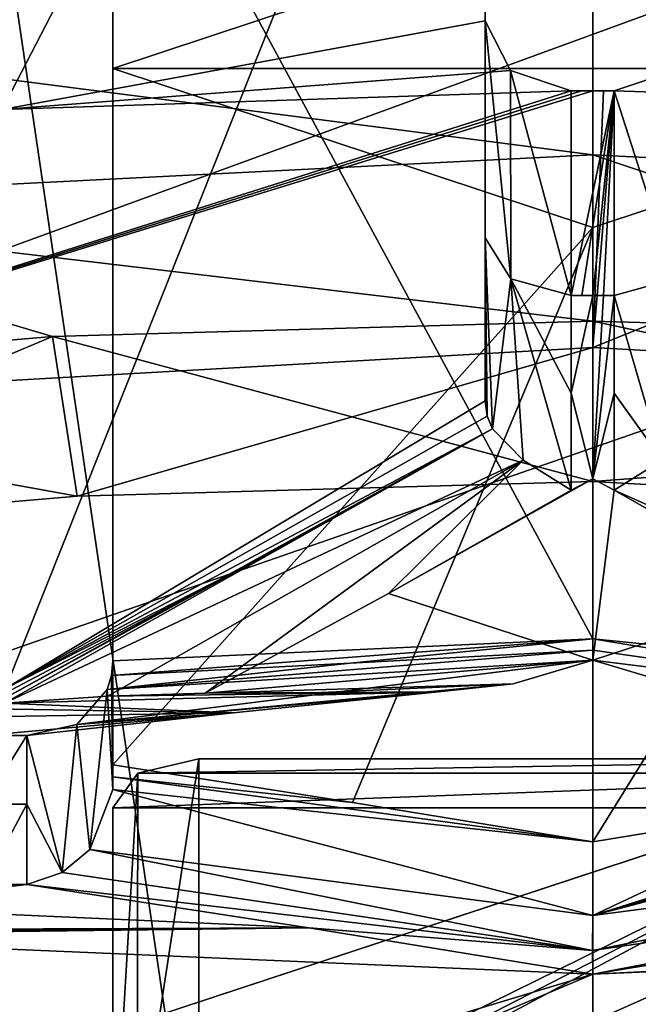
# Model space of a CAD drawing. Header units: millimetres. Extents: x -108 to 102, y -42 to 80.
# Tile 83 of 256: x -66.167 to -65.447, y -1.767 to -0.621. Entities that reach past the tile are written whole.
import ezdxf

# ---------------------------------------------------------------- set-up
doc = ezdxf.new("R2010")
doc.units = ezdxf.units.MM
doc.header["$LTSCALE"] = 81.481481
for name, color, linetype in [('1107', 7, 'CONTINUOUS'), ('1390', 7, 'CONTINUOUS'), ('1467', 7, 'CONTINUOUS'), ('1468', 7, 'CONTINUOUS'), ('1506', 7, 'CONTINUOUS'), ('1515', 7, 'CONTINUOUS'), ('1542', 7, 'CONTINUOUS'), ('1548', 7, 'CONTINUOUS'), ('1550', 7, 'CONTINUOUS'), ('1551', 7, 'CONTINUOUS'), ('1610', 7, 'CONTINUOUS'), ('1611', 7, 'CONTINUOUS'), ('1625', 7, 'CONTINUOUS'), ('1704', 7, 'CONTINUOUS'), ('1715', 7, 'CONTINUOUS'), ('1721', 7, 'CONTINUOUS'), ('1736', 7, 'CONTINUOUS'), ('1788', 7, 'CONTINUOUS'), ('1803', 7, 'CONTINUOUS'), ('1822', 7, 'CONTINUOUS'), ('1844', 7, 'CONTINUOUS'), ('1899', 7, 'CONTINUOUS'), ('227', 7, 'CONTINUOUS'), ('240', 7, 'CONTINUOUS'), ('243', 7, 'CONTINUOUS'), ('248', 7, 'CONTINUOUS'), ('264', 7, 'CONTINUOUS'), ('268', 7, 'CONTINUOUS'), ('2738', 7, 'CONTINUOUS'), ('2739', 7, 'CONTINUOUS'), ('2749', 7, 'CONTINUOUS'), ('2752', 7, 'CONTINUOUS'), ('2783', 7, 'CONTINUOUS'), ('2784', 7, 'CONTINUOUS'), ('284', 7, 'CONTINUOUS'), ('295', 7, 'CONTINUOUS'), ('341', 7, 'CONTINUOUS'), ('350', 7, 'CONTINUOUS'), ('395', 7, 'CONTINUOUS'), ('405', 7, 'CONTINUOUS'), ('467', 7, 'CONTINUOUS'), ('492', 7, 'CONTINUOUS'), ('497', 7, 'CONTINUOUS'), ('957', 7, 'CONTINUOUS')]:
    doc.layers.add(name, color=color, linetype=linetype)

msp = doc.modelspace()

# ---------------------------------------------------------------- linework, layer by layer
at = {"layer": '1107', "color": 7, "linetype": 'CONTINUOUS', "true_color": 0x858787}
for points in [[(-65.0414, -1.481, 233.3067), (-66.0293, -1.4978, 233.2827), (-64.9707, -1.4978, 233.2827), (-65.0414, -1.481, 233.3067)], [(-65.9586, -1.481, 233.3067), (-66.0293, -1.4978, 233.2827), (-65.0414, -1.481, 233.3067), (-65.9586, -1.481, 233.3067)], [(-66.0293, -1.4978, 233.2827), (-66.0586, -1.5383, 233.2248), (-64.9707, -1.4978, 233.2827), (-66.0293, -1.4978, 233.2827)], [(-64.9707, -1.4978, 233.2827), (-66.0586, -1.5383, 233.2248), (-64.9414, -1.5383, 233.2248), (-64.9707, -1.4978, 233.2827)], [(-64.9414, -2.0359, 232.5142), (-64.9414, -1.5383, 233.2248), (-66.0586, -2.0359, 232.5142), (-64.9414, -2.0359, 232.5142)], [(-64.9414, -1.5383, 233.2248), (-66.0586, -1.5383, 233.2248), (-66.0586, -2.0359, 232.5142), (-64.9414, -1.5383, 233.2248)]]:
    msp.add_3dface(points, dxfattribs=at)
at = {"layer": '1390', "color": 7, "linetype": 'CONTINUOUS', "true_color": 0x858787}
for points in [[(-66.1864, 0.3396, 235.9067), (-65.625, 0.3606, 235.9368), (-66.1875, -0.7254, 236.6523), (-66.1864, 0.3396, 235.9067)], [(-66.1875, -0.7254, 236.6523), (-65.625, 0.3606, 235.9368), (-65.625, -0.6223, 236.6251), (-66.1875, -0.7254, 236.6523)], [(-65.5957, -0.68, 236.6661), (-66.1875, -0.7254, 236.6523), (-65.625, -0.6223, 236.6251), (-65.5957, -0.68, 236.6661)], [(-65.525, -0.7036, 236.6835), (-66.1875, -0.7254, 236.6523), (-65.5957, -0.68, 236.6661), (-65.525, -0.7036, 236.6835)]]:
    msp.add_3dface(points, dxfattribs=at)
at = {"layer": '1467', "color": 7, "linetype": 'CONTINUOUS', "true_color": 0x858787}
for points in [[(-65.5, -0.554, 237.1586), (-65.5, -0.7781, 237.2083), (-64.3518, -0.8358, 237.126), (-65.5, -0.554, 237.1586)], [(-65.5, -0.554, 237.1586), (-64.3518, -0.8358, 237.126), (-64.2689, -0.6194, 237.0652), (-65.5, -0.554, 237.1586)], [(-65.5, -0.9718, 237.085), (-64.87, -0.9896, 237.0595), (-65.5, -0.7781, 237.2083), (-65.5, -0.9718, 237.085)], [(-65.5, -0.7781, 237.2083), (-64.87, -0.9896, 237.0595), (-64.3518, -0.8358, 237.126), (-65.5, -0.7781, 237.2083)]]:
    msp.add_3dface(points, dxfattribs=at)
at = {"layer": '1468', "color": 7, "linetype": 'CONTINUOUS', "true_color": 0x858787}
for points in [[(-65.5, -1.5778, 234.6905), (-65.2205, -1.532, 234.8554), (-64.9414, -0.6777, 234.454), (-65.5, -1.5778, 234.6905)], [(-65.5, -1.5778, 234.6905), (-64.9414, -0.6777, 234.454), (-65.5, -0.8626, 234.1898), (-65.5, -1.5778, 234.6905)]]:
    msp.add_3dface(points, dxfattribs=at)
at = {"layer": '1506', "color": 7, "linetype": 'CONTINUOUS', "true_color": 0x858787}
for points in [[(-65.5, -1.1582, 236.8187), (-65.5, -0.9718, 237.085), (-66.1287, -0.9896, 237.0596), (-65.5, -1.1582, 236.8187)], [(-65.5, -0.9718, 237.085), (-65.5, -1.1582, 236.8187), (-64.3166, -1.225, 236.7233), (-65.5, -0.9718, 237.085)], [(-64.87, -0.9896, 237.0595), (-65.5, -0.9718, 237.085), (-64.3166, -1.225, 236.7233), (-64.87, -0.9896, 237.0595)], [(-66.7491, -1.0424, 236.9841), (-66.6903, -1.2258, 236.7222), (-66.1287, -0.9896, 237.0596), (-66.7491, -1.0424, 236.9841)], [(-66.6903, -1.2258, 236.7222), (-66.1, -1.1753, 236.7943), (-66.1287, -0.9896, 237.0596), (-66.6903, -1.2258, 236.7222)], [(-66.1, -1.1753, 236.7943), (-65.5, -1.1582, 236.8187), (-66.1287, -0.9896, 237.0596), (-66.1, -1.1753, 236.7943)]]:
    msp.add_3dface(points, dxfattribs=at)
at = {"layer": '1515', "color": 7, "linetype": 'CONTINUOUS', "true_color": 0x858787}
for points in [[(-65.5, -1.0024, 236.7096), (-64.3148, -1.0694, 236.614), (-65.5, -1.1582, 236.8187), (-65.5, -1.0024, 236.7096)], [(-65.5, -1.1582, 236.8187), (-64.3148, -1.0694, 236.614), (-64.3166, -1.225, 236.7233), (-65.5, -1.1582, 236.8187)]]:
    msp.add_3dface(points, dxfattribs=at)
at = {"layer": '1542', "color": 7, "linetype": 'CONTINUOUS', "true_color": 0x858787}
for points in [[(-66.6852, -1.0694, 236.614), (-65.5, -1.0024, 236.7096), (-66.1, -1.1753, 236.7943), (-66.6852, -1.0694, 236.614)], [(-66.1, -1.1753, 236.7943), (-65.5, -1.0024, 236.7096), (-65.5, -1.1582, 236.8187), (-66.1, -1.1753, 236.7943)], [(-66.6903, -1.2258, 236.7222), (-66.6852, -1.0694, 236.614), (-66.1, -1.1753, 236.7943), (-66.6903, -1.2258, 236.7222)]]:
    msp.add_3dface(points, dxfattribs=at)
at = {"layer": '1548', "color": 7, "linetype": 'CONTINUOUS', "true_color": 0x858787}
msp.add_3dface([(-65.475, -0.7036, 236.6835), (-65.4043, -0.68, 236.6661), (-64.8125, -0.7254, 236.6523), (-65.475, -0.7036, 236.6835)], dxfattribs=at)
at = {"layer": '1550', "color": 7, "linetype": 'CONTINUOUS', "true_color": 0x858787}
for points in [[(-65.625, 0.0015, 235.4239), (-66.1836, -0.1835, 235.1597), (-66.1836, -1.3993, 236.011), (-65.625, 0.0015, 235.4239)], [(-65.625, -1.0645, 236.1702), (-65.625, 0.0015, 235.4239), (-66.1836, -1.3993, 236.011), (-65.625, -1.0645, 236.1702)], [(-65.625, -1.0645, 236.1702), (-66.1836, -1.3993, 236.011), (-65.6228, -1.0825, 236.1844), (-65.625, -1.0645, 236.1702)], [(-66.1836, -1.3993, 236.011), (-65.6166, -1.0969, 236.1989), (-65.6228, -1.0825, 236.1844), (-66.1836, -1.3993, 236.011)], [(-65.8992, -1.2546, 236.1101), (-65.6166, -1.0969, 236.1989), (-66.1836, -1.3993, 236.011), (-65.8992, -1.2546, 236.1101)], [(-65.8992, -1.2546, 236.1101), (-66.1836, -1.3993, 236.011), (-66.1838, -1.4046, 236.0146), (-65.8992, -1.2546, 236.1101)]]:
    msp.add_3dface(points, dxfattribs=at)
at = {"layer": '1551', "color": 7, "linetype": 'CONTINUOUS', "true_color": 0x858787}
for points in [[(-65.5, -0.8626, 234.1898), (-66.0586, -0.6777, 234.454), (-66.0586, -1.4883, 235.0216), (-65.5, -0.8626, 234.1898)], [(-65.5, -0.8626, 234.1898), (-66.0586, -1.4883, 235.0216), (-65.7795, -1.532, 234.8554), (-65.5, -0.8626, 234.1898)], [(-65.5, -1.5778, 234.6905), (-65.5, -0.8626, 234.1898), (-65.7795, -1.532, 234.8554), (-65.5, -1.5778, 234.6905)]]:
    msp.add_3dface(points, dxfattribs=at)
at = {"layer": '1610', "color": 7, "linetype": 'CONTINUOUS'}
for points in [[(-64.1976, -3.0632, 221.7197), (-65.5, -3.1285, 221.6263), (-64.8436, 2.9292, 217.4198), (-64.1976, -3.0632, 221.7197)], [(-64.8436, 2.9292, 217.4198), (-65.5, -3.1285, 221.6263), (-65.5, 2.9127, 217.3962), (-64.8436, 2.9292, 217.4198)]]:
    msp.add_3dface(points, dxfattribs=at)
at = {"layer": '1611', "color": 7, "linetype": 'CONTINUOUS', "true_color": 0x858787}
for points in [[(-64.9347, -1.4003, 235.7426), (-65.2176, -1.3697, 235.9206), (-65.5, -0.1227, 235.2465), (-64.9347, -1.4003, 235.7426)], [(-64.9397, -1.384, 235.7347), (-64.9347, -1.4003, 235.7426), (-65.5, -0.1227, 235.2465), (-64.9397, -1.384, 235.7347)], [(-65.2176, -1.3697, 235.9206), (-65.5, -1.3415, 236.0999), (-65.5, -0.1227, 235.2465), (-65.2176, -1.3697, 235.9206)], [(-64.9414, -1.367, 235.7241), (-64.9397, -1.384, 235.7347), (-65.5, -0.1227, 235.2465), (-64.9414, -1.367, 235.7241)], [(-64.9414, -0.3077, 234.9823), (-64.9414, -1.367, 235.7241), (-65.5, -0.1227, 235.2465), (-64.9414, -0.3077, 234.9823)]]:
    msp.add_3dface(points, dxfattribs=at)
at = {"layer": '1625', "color": 7, "linetype": 'CONTINUOUS', "true_color": 0x858787}
for points in [[(-66.0586, -0.6777, 234.454), (-66.0586, -0.3077, 234.9823), (-66.0586, -1.367, 235.7241), (-66.0586, -0.6777, 234.454)], [(-66.0586, -1.4883, 235.0216), (-66.0586, -0.6777, 234.454), (-66.0586, -1.367, 235.7241), (-66.0586, -1.4883, 235.0216)], [(-66.0586, -1.5021, 235.0295), (-66.0586, -1.4883, 235.0216), (-66.0586, -1.367, 235.7241), (-66.0586, -1.5021, 235.0295)], [(-66.0586, -1.437, 235.3783), (-66.0586, -1.5021, 235.0295), (-66.0586, -1.367, 235.7241), (-66.0586, -1.437, 235.3783)], [(-66.0586, -1.5169, 235.0347), (-66.0586, -1.5021, 235.0295), (-66.0586, -1.437, 235.3783), (-66.0586, -1.5169, 235.0347)]]:
    msp.add_3dface(points, dxfattribs=at)
at = {"layer": '1704', "color": 7, "linetype": 'CONTINUOUS', "true_color": 0x858787}
for points in [[(-65.625, -0.6223, 236.6251), (-65.625, 0.3606, 235.9368), (-65.625, -0.8748, 236.2645), (-65.625, -0.6223, 236.6251)], [(-65.625, 0.3606, 235.9368), (-65.625, 0.0015, 235.4239), (-65.625, -1.0645, 236.1702), (-65.625, 0.3606, 235.9368)], [(-65.625, -0.8748, 236.2645), (-65.625, 0.3606, 235.9368), (-65.625, -1.0645, 236.1702), (-65.625, -0.8748, 236.2645)], [(-65.625, -0.9699, 236.2178), (-65.625, -0.8748, 236.2645), (-65.625, -1.0645, 236.1702), (-65.625, -0.9699, 236.2178)]]:
    msp.add_3dface(points, dxfattribs=at)
at = {"layer": '1715', "color": 7, "linetype": 'CONTINUOUS', "true_color": 0x858787}
for points in [[(-66.0586, -2.1582, 233.1306), (-66.0586, -2.3289, 232.7193), (-66.0586, -1.5383, 233.2248), (-66.0586, -2.1582, 233.1306)], [(-66.0586, -1.5383, 233.2248), (-66.0586, -2.3289, 232.7193), (-66.0586, -2.0359, 232.5142), (-66.0586, -1.5383, 233.2248)], [(-66.0586, -1.99, 233.5411), (-66.0586, -2.1582, 233.1306), (-66.0586, -1.5383, 233.2248), (-66.0586, -1.99, 233.5411)]]:
    msp.add_3dface(points, dxfattribs=at)
at = {"layer": '1721', "color": 7, "linetype": 'CONTINUOUS', "true_color": 0x858787}
for points in [[(-65.5125, -0.7036, 236.6835), (-65.5, -0.7035, 236.6835), (-66.6852, -1.0694, 236.614), (-65.5125, -0.7036, 236.6835)], [(-65.5, -0.7035, 236.6835), (-65.5, -1.0024, 236.7096), (-66.6852, -1.0694, 236.614), (-65.5, -0.7035, 236.6835)], [(-66.1875, -0.7254, 236.6523), (-65.525, -0.7036, 236.6835), (-66.6852, -1.0694, 236.614), (-66.1875, -0.7254, 236.6523)], [(-65.525, -0.7036, 236.6835), (-65.5125, -0.7036, 236.6835), (-66.6852, -1.0694, 236.614), (-65.525, -0.7036, 236.6835)]]:
    msp.add_3dface(points, dxfattribs=at)
at = {"layer": '1736', "color": 7, "linetype": 'CONTINUOUS', "true_color": 0x858787}
for points in [[(-65.5, -1.3415, 236.0999), (-66.0586, -0.3077, 234.9823), (-65.5, -0.1227, 235.2465), (-65.5, -1.3415, 236.0999)], [(-66.0586, -0.3077, 234.9823), (-65.5, -1.3415, 236.0999), (-66.0586, -1.367, 235.7241), (-66.0586, -0.3077, 234.9823)], [(-66.0586, -1.367, 235.7241), (-65.5, -1.3415, 236.0999), (-66.0603, -1.384, 235.7347), (-66.0586, -1.367, 235.7241)], [(-66.0603, -1.384, 235.7347), (-65.5, -1.3415, 236.0999), (-65.7824, -1.3697, 235.9206), (-66.0603, -1.384, 235.7347)], [(-66.0653, -1.4003, 235.7426), (-66.0603, -1.384, 235.7347), (-65.7824, -1.3697, 235.9206), (-66.0653, -1.4003, 235.7426)]]:
    msp.add_3dface(points, dxfattribs=at)
at = {"layer": '1788', "color": 7, "linetype": 'CONTINUOUS', "true_color": 0x858787}
for points in [[(-65.9648, -1.9742, 233.6521), (-65.0414, -1.481, 233.3067), (-65.0414, -1.9326, 233.623), (-65.9648, -1.9742, 233.6521)], [(-65.9648, -1.9742, 233.6521), (-65.9601, -1.9536, 233.6377), (-65.0414, -1.481, 233.3067), (-65.9648, -1.9742, 233.6521)], [(-65.9601, -1.9536, 233.6377), (-65.9586, -1.9326, 233.623), (-65.0414, -1.481, 233.3067), (-65.9601, -1.9536, 233.6377)], [(-65.9586, -1.9326, 233.623), (-65.9586, -1.481, 233.3067), (-65.0414, -1.481, 233.3067), (-65.9586, -1.9326, 233.623)]]:
    msp.add_3dface(points, dxfattribs=at)
at = {"layer": '1803', "color": 7, "linetype": 'CONTINUOUS', "true_color": 0x858787}
for points in [[(-65.9586, -1.481, 233.3067), (-66.0304, -1.9501, 233.5981), (-66.0293, -1.4978, 233.2827), (-65.9586, -1.481, 233.3067)], [(-65.9586, -1.9326, 233.623), (-66.0304, -1.9501, 233.5981), (-65.9586, -1.481, 233.3067), (-65.9586, -1.9326, 233.623)], [(-66.0293, -1.4978, 233.2827), (-66.0586, -1.99, 233.5411), (-66.0586, -1.5383, 233.2248), (-66.0293, -1.4978, 233.2827)], [(-66.0304, -1.9501, 233.5981), (-66.0586, -1.99, 233.5411), (-66.0293, -1.4978, 233.2827), (-66.0304, -1.9501, 233.5981)]]:
    msp.add_3dface(points, dxfattribs=at)
at = {"layer": '1822', "color": 7, "linetype": 'CONTINUOUS'}
for points in [[(-66.8025, 2.9781, 217.4896), (-65.5, 2.9127, 217.3962), (-66.8024, -3.0632, 221.7197), (-66.8025, 2.9781, 217.4896)], [(-65.5, 2.9127, 217.3962), (-65.5, -3.1285, 221.6263), (-66.8024, -3.0632, 221.7197), (-65.5, 2.9127, 217.3962)]]:
    msp.add_3dface(points, dxfattribs=at)
at = {"layer": '1844', "color": 7, "linetype": 'CONTINUOUS', "true_color": 0x858787}
for points in [[(-65.5, -0.7035, 236.6835), (-65.4875, -0.7036, 236.6835), (-65.5, -1.0024, 236.7096), (-65.5, -0.7035, 236.6835)], [(-65.4875, -0.7036, 236.6835), (-65.475, -0.7036, 236.6835), (-65.5, -1.0024, 236.7096), (-65.4875, -0.7036, 236.6835)], [(-65.475, -0.7036, 236.6835), (-64.8125, -0.7254, 236.6523), (-65.5, -1.0024, 236.7096), (-65.475, -0.7036, 236.6835)], [(-65.5, -1.0024, 236.7096), (-64.8125, -0.7254, 236.6523), (-64.3148, -1.0694, 236.614), (-65.5, -1.0024, 236.7096)]]:
    msp.add_3dface(points, dxfattribs=at)
at = {"layer": '1899', "color": 7, "linetype": 'CONTINUOUS', "true_color": 0x858787}
for points in [[(-65.475, -0.9419, 236.3431), (-65.4875, -0.9419, 236.3431), (-65.5, -1.1552, 236.2362), (-65.475, -0.9419, 236.3431)], [(-65.4748, -1.0555, 236.2868), (-65.475, -0.9419, 236.3431), (-65.5, -1.1552, 236.2362), (-65.4748, -1.0555, 236.2868)], [(-65.4875, -0.9419, 236.3431), (-65.5, -0.9419, 236.3431), (-65.5, -1.1552, 236.2362), (-65.4875, -0.9419, 236.3431)], [(-65.4748, -1.1685, 236.2294), (-65.4748, -1.0555, 236.2868), (-65.5, -1.1552, 236.2362), (-65.4748, -1.1685, 236.2294)], [(-65.5, -1.3663, 236.1251), (-65.4748, -1.1685, 236.2294), (-65.5, -1.1552, 236.2362), (-65.5, -1.3663, 236.1251)], [(-65.2623, -1.2888, 236.1639), (-65.4748, -1.1685, 236.2294), (-65.5, -1.3663, 236.1251), (-65.2623, -1.2888, 236.1639)], [(-65.4075, -1.3937, 236.1099), (-65.2623, -1.2888, 236.1639), (-65.5, -1.3663, 236.1251), (-65.4075, -1.3937, 236.1099)]]:
    msp.add_3dface(points, dxfattribs=at)
at = {"layer": '227', "color": 7, "linetype": 'CONTINUOUS', "true_color": 0x858787}
for points in [[(-66.0586, -1.437, 235.3783), (-66.0586, -1.367, 235.7241), (-66.0603, -1.384, 235.7347), (-66.0586, -1.437, 235.3783)], [(-66.0653, -1.4003, 235.7426), (-66.0586, -1.5169, 235.0347), (-66.0603, -1.384, 235.7347), (-66.0653, -1.4003, 235.7426)], [(-66.0586, -1.5169, 235.0347), (-66.0586, -1.437, 235.3783), (-66.0603, -1.384, 235.7347), (-66.0586, -1.5169, 235.0347)], [(-66.1005, -1.4413, 235.7697), (-66.0855, -1.5867, 235.0368), (-66.0653, -1.4003, 235.7426), (-66.1005, -1.4413, 235.7697)], [(-66.0855, -1.5867, 235.0368), (-66.0586, -1.5169, 235.0347), (-66.0653, -1.4003, 235.7426), (-66.0855, -1.5867, 235.0368)], [(-66.1586, -1.4539, 235.8044), (-66.1177, -1.6133, 235.025), (-66.1005, -1.4413, 235.7697), (-66.1586, -1.4539, 235.8044)], [(-66.1177, -1.6133, 235.025), (-66.0855, -1.5867, 235.0368), (-66.1005, -1.4413, 235.7697), (-66.1177, -1.6133, 235.025)], [(-66.1586, -1.4539, 235.8044), (-66.1586, -1.5339, 235.4033), (-66.1177, -1.6133, 235.025), (-66.1586, -1.4539, 235.8044)], [(-66.1586, -1.5339, 235.4033), (-66.1586, -1.6274, 235.0051), (-66.1177, -1.6133, 235.025), (-66.1586, -1.5339, 235.4033)]]:
    msp.add_3dface(points, dxfattribs=at)
at = {"layer": '240', "color": 7, "linetype": 'CONTINUOUS', "true_color": 0x858787}
for points in [[(-66.0586, -1.4883, 235.0216), (-66.0586, -1.5021, 235.0295), (-65.7795, -1.532, 234.8554), (-66.0586, -1.4883, 235.0216)], [(-65.5, -1.5778, 234.6905), (-66.0586, -1.5021, 235.0295), (-66.0586, -1.5169, 235.0347), (-65.5, -1.5778, 234.6905)], [(-66.0586, -1.5021, 235.0295), (-65.5, -1.5778, 234.6905), (-65.7795, -1.532, 234.8554), (-66.0586, -1.5021, 235.0295)], [(-65.5, -1.6636, 234.6987), (-66.0586, -1.5169, 235.0347), (-66.0855, -1.5867, 235.0368), (-65.5, -1.6636, 234.6987)], [(-65.5, -1.6636, 234.6987), (-65.5, -1.5778, 234.6905), (-66.0586, -1.5169, 235.0347), (-65.5, -1.6636, 234.6987)], [(-66.1177, -1.6133, 235.025), (-65.5001, -1.7041, 234.6691), (-66.0855, -1.5867, 235.0368), (-66.1177, -1.6133, 235.025)], [(-65.5001, -1.7041, 234.6691), (-65.5, -1.6636, 234.6987), (-66.0855, -1.5867, 235.0368), (-65.5001, -1.7041, 234.6691)], [(-66.1586, -1.6274, 235.0051), (-65.5001, -1.7041, 234.6691), (-66.1177, -1.6133, 235.025), (-66.1586, -1.6274, 235.0051)], [(-66.1586, -1.6274, 235.0051), (-65.8304, -1.678, 234.8111), (-65.5001, -1.7041, 234.6691), (-66.1586, -1.6274, 235.0051)], [(-65.8304, -1.678, 234.8111), (-65.5, -1.7319, 234.6179), (-65.5001, -1.7041, 234.6691), (-65.8304, -1.678, 234.8111)]]:
    msp.add_3dface(points, dxfattribs=at)
at = {"layer": '243', "color": 7, "linetype": 'CONTINUOUS', "true_color": 0x858787}
for points in [[(-65.4043, -0.68, 236.6661), (-65.475, -0.7036, 236.6835), (-65.4048, -0.9226, 236.3205), (-65.4043, -0.68, 236.6661)], [(-65.475, -0.7036, 236.6835), (-65.475, -0.9419, 236.3431), (-65.4048, -0.9226, 236.3205), (-65.475, -0.7036, 236.6835)]]:
    msp.add_3dface(points, dxfattribs=at)
at = {"layer": '248', "color": 7, "linetype": 'CONTINUOUS', "true_color": 0x858787}
for points in [[(-65.2205, -1.532, 234.8554), (-65.5, -1.6636, 234.6987), (-64.9414, -1.4883, 235.0216), (-65.2205, -1.532, 234.8554)], [(-64.9414, -1.4883, 235.0216), (-65.5, -1.6636, 234.6987), (-64.9414, -1.5021, 235.0295), (-64.9414, -1.4883, 235.0216)], [(-65.5, -1.6636, 234.6987), (-64.9414, -1.5169, 235.0347), (-64.9414, -1.5021, 235.0295), (-65.5, -1.6636, 234.6987)], [(-64.9145, -1.5867, 235.0368), (-64.9414, -1.5169, 235.0347), (-65.5, -1.6636, 234.6987), (-64.9145, -1.5867, 235.0368)], [(-65.5, -1.5778, 234.6905), (-65.5, -1.6636, 234.6987), (-65.2205, -1.532, 234.8554), (-65.5, -1.5778, 234.6905)], [(-64.8823, -1.6133, 235.025), (-64.9145, -1.5867, 235.0368), (-65.5001, -1.7041, 234.6691), (-64.8823, -1.6133, 235.025)], [(-65.5001, -1.7041, 234.6691), (-64.9145, -1.5867, 235.0368), (-65.5, -1.6636, 234.6987), (-65.5001, -1.7041, 234.6691)], [(-65.5, -1.7319, 234.6179), (-64.8823, -1.6133, 235.025), (-65.5001, -1.7041, 234.6691), (-65.5, -1.7319, 234.6179)], [(-65.5, -1.7319, 234.6179), (-65.1696, -1.678, 234.8111), (-64.8823, -1.6133, 235.025), (-65.5, -1.7319, 234.6179)]]:
    msp.add_3dface(points, dxfattribs=at)
at = {"layer": '264', "color": 7, "linetype": 'CONTINUOUS', "true_color": 0x858787}
for points in [[(-65.4748, -1.1685, 236.2294), (-64.9354, -1.4081, 236.0729), (-65.419, -1.1337, 236.2279), (-65.4748, -1.1685, 236.2294)], [(-65.2623, -1.2888, 236.1639), (-64.9354, -1.4081, 236.0729), (-65.4748, -1.1685, 236.2294), (-65.2623, -1.2888, 236.1639)]]:
    msp.add_3dface(points, dxfattribs=at)
at = {"layer": '268', "color": 7, "linetype": 'CONTINUOUS', "true_color": 0x858787}
for points in [[(-65.625, -0.8748, 236.2645), (-65.625, -0.9699, 236.2178), (-65.6228, -1.0825, 236.1844), (-65.625, -0.8748, 236.2645)], [(-65.5952, -0.9226, 236.3204), (-65.625, -0.8748, 236.2645), (-65.6166, -1.0969, 236.1989), (-65.5952, -0.9226, 236.3204)], [(-65.6166, -1.0969, 236.1989), (-65.625, -0.8748, 236.2645), (-65.6228, -1.0825, 236.1844), (-65.6166, -1.0969, 236.1989)], [(-65.5952, -0.9226, 236.3204), (-65.6166, -1.0969, 236.1989), (-65.581, -1.1336, 236.228), (-65.5952, -0.9226, 236.3204)], [(-65.525, -0.9419, 236.3431), (-65.5952, -0.9226, 236.3204), (-65.5252, -1.0555, 236.2868), (-65.525, -0.9419, 236.3431)], [(-65.5952, -0.9226, 236.3204), (-65.5252, -1.1685, 236.2294), (-65.5252, -1.0555, 236.2868), (-65.5952, -0.9226, 236.3204)], [(-65.5252, -1.1685, 236.2294), (-65.5952, -0.9226, 236.3204), (-65.581, -1.1336, 236.228), (-65.5252, -1.1685, 236.2294)], [(-65.625, -0.9699, 236.2178), (-65.625, -1.0645, 236.1702), (-65.6228, -1.0825, 236.1844), (-65.625, -0.9699, 236.2178)]]:
    msp.add_3dface(points, dxfattribs=at)
at = {"layer": '2738', "color": 7, "linetype": 'CONTINUOUS', "true_color": 0xe6e6e6}
for points in [[(-66.9814, 11.072, 210.0017), (-65.5, 11.0016, 209.9012), (-66.9814, -8.8334, 223.9396), (-66.9814, 11.072, 210.0017)], [(-66.9814, -8.8334, 223.9396), (-65.5, 11.0016, 209.9012), (-65.5, -8.9038, 223.8391), (-66.9814, -8.8334, 223.9396)]]:
    msp.add_3dface(points, dxfattribs=at)
at = {"layer": '2739', "color": 7, "linetype": 'CONTINUOUS', "true_color": 0xe6e6e6}
for points in [[(-65.5, 11.0016, 209.9012), (-64.0186, 11.072, 210.0017), (-65.5, -8.9038, 223.8391), (-65.5, 11.0016, 209.9012)], [(-65.5, -8.9038, 223.8391), (-64.0186, 11.072, 210.0017), (-64.0186, -8.8334, 223.9396), (-65.5, -8.9038, 223.8391)]]:
    msp.add_3dface(points, dxfattribs=at)
at = {"layer": '2749', "color": 7, "linetype": 'CONTINUOUS', "true_color": 0xe6e6e6}
for points in [[(-64.1497, 4.0048, 216.4714), (-65.5, 3.9366, 216.3741), (-64.1542, -5.0884, 222.8372), (-64.1497, 4.0048, 216.4714)], [(-64.1542, -5.0884, 222.8372), (-65.5, 3.9366, 216.3741), (-64.8245, -5.139, 222.7649), (-64.1542, -5.0884, 222.8372)], [(-64.8245, -5.139, 222.7649), (-65.5, 3.9366, 216.3741), (-65.5, -5.156, 222.7408), (-64.8245, -5.139, 222.7649)]]:
    msp.add_3dface(points, dxfattribs=at)
at = {"layer": '2752', "color": 7, "linetype": 'CONTINUOUS', "true_color": 0xe6e6e6}
for points in [[(-65.5, 3.9366, 216.3741), (-66.8503, 4.0048, 216.4714), (-65.5, -5.156, 222.7408), (-65.5, 3.9366, 216.3741)], [(-65.5, -5.156, 222.7408), (-66.8503, 4.0048, 216.4714), (-66.1755, -5.139, 222.7649), (-65.5, -5.156, 222.7408)]]:
    msp.add_3dface(points, dxfattribs=at)
at = {"layer": '2783', "color": 7, "linetype": 'CONTINUOUS', "true_color": 0x96918c}
for points in [[(87.5, -10.5, 82.05), (-66.7898, 27.62, 82.05), (-92.5, -10.5, 82.05), (87.5, -10.5, 82.05)], [(-65.5, 27.5, 82.05), (-66.7898, 27.62, 82.05), (87.5, -10.5, 82.05), (-65.5, 27.5, 82.05)], [(-64.2102, 27.62, 82.05), (-65.5, 27.5, 82.05), (87.5, -10.5, 82.05), (-64.2102, 27.62, 82.05)]]:
    msp.add_3dface(points, dxfattribs=at)
at = {"layer": '2784', "color": 7, "linetype": 'CONTINUOUS', "true_color": 0x96918c}
for points in [[(-59.9131, 30.2829, 80.05), (33.7808, 35.6255, 80.05), (-92.5, -10.5, 80.05), (-59.9131, 30.2829, 80.05)], [(33.7808, 35.6255, 80.05), (33.7808, 33.3745, 80.05), (-92.5, -10.5, 80.05), (33.7808, 35.6255, 80.05)], [(33.7808, 33.3745, 80.05), (34.0236, 31.1443, 80.05), (-92.5, -10.5, 80.05), (33.7808, 33.3745, 80.05)], [(34.0236, 31.1443, 80.05), (34.5065, 28.9481, 80.05), (-92.5, -10.5, 80.05), (34.0236, 31.1443, 80.05)], [(-60.7847, 29.3264, 80.05), (-59.9131, 30.2829, 80.05), (-92.5, -10.5, 80.05), (-60.7847, 29.3264, 80.05)], [(-61.8164, 28.5481, 80.05), (-60.7847, 29.3264, 80.05), (-92.5, -10.5, 80.05), (-61.8164, 28.5481, 80.05)], [(34.5065, 28.9481, 80.05), (35.2245, 26.8193, 80.05), (-92.5, -10.5, 80.05), (34.5065, 28.9481, 80.05)], [(-62.9713, 27.9733, 80.05), (-61.8164, 28.5481, 80.05), (-92.5, -10.5, 80.05), (-62.9713, 27.9733, 80.05)], [(-64.2102, 27.62, 80.05), (-62.9713, 27.9733, 80.05), (-92.5, -10.5, 80.05), (-64.2102, 27.62, 80.05)], [(-65.5, 27.5, 80.05), (-64.2102, 27.62, 80.05), (-92.5, -10.5, 80.05), (-65.5, 27.5, 80.05)], [(-66.7898, 27.62, 80.05), (-65.5, 27.5, 80.05), (-92.5, -10.5, 80.05), (-66.7898, 27.62, 80.05)], [(35.2245, 26.8193, 80.05), (36.1664, 24.7822, 80.05), (-92.5, -10.5, 80.05), (35.2245, 26.8193, 80.05)], [(36.1664, 24.7822, 80.05), (37.3269, 22.8539, 80.05), (-92.5, -10.5, 80.05), (36.1664, 24.7822, 80.05)], [(37.3269, 22.8539, 80.05), (38.6843, 21.0684, 80.05), (-92.5, -10.5, 80.05), (37.3269, 22.8539, 80.05)], [(38.6843, 21.0684, 80.05), (40.2315, 19.4345, 80.05), (-92.5, -10.5, 80.05), (38.6843, 21.0684, 80.05)], [(40.2315, 19.4345, 80.05), (41.9428, 17.9816, 80.05), (-92.5, -10.5, 80.05), (40.2315, 19.4345, 80.05)], [(41.9428, 17.9816, 80.05), (43.8012, 16.7209, 80.05), (-92.5, -10.5, 80.05), (41.9428, 17.9816, 80.05)], [(43.8012, 16.7209, 80.05), (45.7889, 15.6676, 80.05), (-92.5, -10.5, 80.05), (43.8012, 16.7209, 80.05)], [(45.7889, 15.6676, 80.05), (47.8726, 14.8371, 80.05), (-92.5, -10.5, 80.05), (45.7889, 15.6676, 80.05)], [(47.8726, 14.8371, 80.05), (50.0414, 14.2349, 80.05), (-92.5, -10.5, 80.05), (47.8726, 14.8371, 80.05)], [(50.0414, 14.2349, 80.05), (52.2492, 13.8729, 80.05), (-92.5, -10.5, 80.05), (50.0414, 14.2349, 80.05)], [(54.5, 13.75, 80.05), (56.7508, 13.8729, 80.05), (-92.5, -10.5, 80.05), (54.5, 13.75, 80.05)], [(-92.5, -10.5, 80.05), (56.7508, 13.8729, 80.05), (87.5, -10.5, 80.05), (-92.5, -10.5, 80.05)], [(52.2492, 13.8729, 80.05), (54.5, 13.75, 80.05), (-92.5, -10.5, 80.05), (52.2492, 13.8729, 80.05)]]:
    msp.add_3dface(points, dxfattribs=at)
at = {"layer": '284', "color": 7, "linetype": 'CONTINUOUS', "true_color": 0x858787}
for points in [[(-65.5, -0.554, 237.1586), (-66.7311, -0.6194, 237.0652), (-65.5, -0.7781, 237.2083), (-65.5, -0.554, 237.1586)], [(-65.5, -0.7781, 237.2083), (-66.7311, -0.6194, 237.0652), (-66.6482, -0.8358, 237.126), (-65.5, -0.7781, 237.2083)], [(-65.5, -0.9718, 237.085), (-65.5, -0.7781, 237.2083), (-66.6482, -0.8358, 237.126), (-65.5, -0.9718, 237.085)], [(-66.7491, -1.0424, 236.9841), (-66.1287, -0.9896, 237.0596), (-66.6482, -0.8358, 237.126), (-66.7491, -1.0424, 236.9841)], [(-66.1287, -0.9896, 237.0596), (-65.5, -0.9718, 237.085), (-66.6482, -0.8358, 237.126), (-66.1287, -0.9896, 237.0596)]]:
    msp.add_3dface(points, dxfattribs=at)
at = {"layer": '295', "color": 7, "linetype": 'CONTINUOUS', "true_color": 0x858787}
for points in [[(-66.1842, -1.4104, 236.018), (-66.1846, -1.4165, 236.0211), (-65.6166, -1.0969, 236.1989), (-66.1842, -1.4104, 236.018)], [(-65.6166, -1.0969, 236.1989), (-66.1846, -1.4165, 236.0211), (-65.581, -1.1336, 236.228), (-65.6166, -1.0969, 236.1989)], [(-65.8992, -1.2546, 236.1101), (-66.1842, -1.4104, 236.018), (-65.6166, -1.0969, 236.1989), (-65.8992, -1.2546, 236.1101)], [(-66.1846, -1.4165, 236.0211), (-66.0646, -1.4081, 236.073), (-65.581, -1.1336, 236.228), (-66.1846, -1.4165, 236.0211)], [(-66.0646, -1.4081, 236.073), (-65.951, -1.4047, 236.0947), (-65.581, -1.1336, 236.228), (-66.0646, -1.4081, 236.073)], [(-65.951, -1.4047, 236.0947), (-65.7377, -1.2888, 236.1639), (-65.581, -1.1336, 236.228), (-65.951, -1.4047, 236.0947)], [(-65.7377, -1.2888, 236.1639), (-65.5252, -1.1685, 236.2294), (-65.581, -1.1336, 236.228), (-65.7377, -1.2888, 236.1639)], [(-66.1838, -1.4046, 236.0146), (-66.1842, -1.4104, 236.018), (-65.8992, -1.2546, 236.1101), (-66.1838, -1.4046, 236.0146)]]:
    msp.add_3dface(points, dxfattribs=at)
at = {"layer": '341', "color": 7, "linetype": 'CONTINUOUS', "true_color": 0x858787}
for points in [[(-65.5957, -0.68, 236.6661), (-65.625, -0.6223, 236.6251), (-65.5952, -0.9226, 236.3204), (-65.5957, -0.68, 236.6661)], [(-65.625, -0.6223, 236.6251), (-65.625, -0.8748, 236.2645), (-65.5952, -0.9226, 236.3204), (-65.625, -0.6223, 236.6251)], [(-65.525, -0.7036, 236.6835), (-65.5957, -0.68, 236.6661), (-65.525, -0.9419, 236.3431), (-65.525, -0.7036, 236.6835)], [(-65.525, -0.9419, 236.3431), (-65.5957, -0.68, 236.6661), (-65.5952, -0.9226, 236.3204), (-65.525, -0.9419, 236.3431)]]:
    msp.add_3dface(points, dxfattribs=at)
at = {"layer": '350', "color": 7, "linetype": 'CONTINUOUS', "true_color": 0x858787}
for points in [[(-65.2176, -1.3697, 235.9206), (-64.8995, -1.4413, 235.7698), (-65.5, -1.3415, 236.0999), (-65.2176, -1.3697, 235.9206)], [(-65.5, -1.3415, 236.0999), (-64.8995, -1.4413, 235.7698), (-65.5, -1.3547, 236.1111), (-65.5, -1.3415, 236.0999)], [(-64.8995, -1.4413, 235.7698), (-65.5, -1.3663, 236.1251), (-65.5, -1.3547, 236.1111), (-64.8995, -1.4413, 235.7698)], [(-65.4075, -1.3937, 236.1099), (-65.5, -1.3663, 236.1251), (-64.8995, -1.4413, 235.7698), (-65.4075, -1.3937, 236.1099)]]:
    msp.add_3dface(points, dxfattribs=at)
at = {"layer": '395', "color": 7, "linetype": 'CONTINUOUS', "true_color": 0x858787}
for points in [[(-66.0646, -1.4081, 236.073), (-66.1846, -1.4165, 236.0211), (-65.6799, -1.4033, 236.1036), (-66.0646, -1.4081, 236.073)], [(-65.6799, -1.4033, 236.1036), (-66.1846, -1.4165, 236.0211), (-65.9185, -1.4277, 235.9539), (-65.6799, -1.4033, 236.1036)], [(-65.951, -1.4047, 236.0947), (-66.0646, -1.4081, 236.073), (-65.6799, -1.4033, 236.1036), (-65.951, -1.4047, 236.0947)], [(-65.8155, -1.4039, 236.1001), (-65.951, -1.4047, 236.0947), (-65.6799, -1.4033, 236.1036), (-65.8155, -1.4039, 236.1001)], [(-66.1846, -1.4165, 236.0211), (-66.5478, -1.4173, 236.0159), (-65.9185, -1.4277, 235.9539), (-66.1846, -1.4165, 236.0211)], [(-66.5478, -1.4173, 236.0159), (-66.3786, -1.4352, 235.9101), (-65.9185, -1.4277, 235.9539), (-66.5478, -1.4173, 236.0159)], [(-66.3786, -1.4352, 235.9101), (-66.2086, -1.4539, 235.8044), (-65.9185, -1.4277, 235.9539), (-66.3786, -1.4352, 235.9101)], [(-65.9185, -1.4277, 235.9539), (-66.2086, -1.4539, 235.8044), (-66.1586, -1.4539, 235.8044), (-65.9185, -1.4277, 235.9539)], [(-66.2086, -1.4539, 235.8044), (-66.2086, -1.5339, 235.4033), (-66.1586, -1.4539, 235.8044), (-66.2086, -1.4539, 235.8044)], [(-66.1586, -1.4539, 235.8044), (-66.2086, -1.5339, 235.4033), (-66.1586, -1.5339, 235.4033), (-66.1586, -1.4539, 235.8044)], [(-66.2086, -1.5339, 235.4033), (-66.2086, -1.6274, 235.0051), (-66.1586, -1.5339, 235.4033), (-66.2086, -1.5339, 235.4033)], [(-66.1586, -1.5339, 235.4033), (-66.2086, -1.6274, 235.0051), (-66.1586, -1.6274, 235.0051), (-66.1586, -1.5339, 235.4033)], [(-66.2086, -1.6274, 235.0051), (-66.3802, -1.6535, 234.9034), (-66.1586, -1.6274, 235.0051), (-66.2086, -1.6274, 235.0051)], [(-66.1586, -1.6274, 235.0051), (-66.3802, -1.6535, 234.9034), (-65.8304, -1.678, 234.8111), (-66.1586, -1.6274, 235.0051)], [(-66.3802, -1.6535, 234.9034), (-66.5525, -1.6805, 234.8019), (-65.8304, -1.678, 234.8111), (-66.3802, -1.6535, 234.9034)], [(-66.5525, -1.6805, 234.8019), (-66.5506, -1.6836, 234.7905), (-65.8304, -1.678, 234.8111), (-66.5525, -1.6805, 234.8019)], [(-66.5506, -1.6836, 234.7905), (-66.55, -1.6868, 234.779), (-65.8304, -1.678, 234.8111), (-66.5506, -1.6836, 234.7905)], [(-65.8304, -1.678, 234.8111), (-66.55, -1.6868, 234.779), (-65.5, -1.7319, 234.6179), (-65.8304, -1.678, 234.8111)], [(-65.1696, -1.678, 234.8111), (-65.5, -1.7319, 234.6179), (-64.4475, -1.6805, 234.8019), (-65.1696, -1.678, 234.8111)], [(-64.4475, -1.6805, 234.8019), (-65.5, -1.7319, 234.6179), (-64.4494, -1.6836, 234.7905), (-64.4475, -1.6805, 234.8019)], [(-64.4494, -1.6836, 234.7905), (-65.5, -1.7319, 234.6179), (-64.45, -1.6868, 234.779), (-64.4494, -1.6836, 234.7905)], [(-66.55, -1.6868, 234.779), (-66.55, -2.0486, 233.6675), (-65.5, -1.7319, 234.6179), (-66.55, -1.6868, 234.779)], [(-64.45, -1.6868, 234.779), (-65.5, -1.7319, 234.6179), (-66.1586, -2.0107, 233.7687), (-64.45, -1.6868, 234.779)], [(-64.8414, -2.0107, 233.7687), (-64.45, -1.6868, 234.779), (-66.1586, -2.0107, 233.7687), (-64.8414, -2.0107, 233.7687)], [(-65.5, -1.7319, 234.6179), (-66.55, -2.0486, 233.6675), (-66.1586, -2.0107, 233.7687), (-65.5, -1.7319, 234.6179)]]:
    msp.add_3dface(points, dxfattribs=at)
at = {"layer": '405', "color": 7, "linetype": 'CONTINUOUS', "true_color": 0x858787}
for points in [[(-65.5, -1.3415, 236.0999), (-65.5, -1.3547, 236.1111), (-65.7824, -1.3697, 235.9206), (-65.5, -1.3415, 236.0999)], [(-65.5, -1.3547, 236.1111), (-65.5, -1.3663, 236.1251), (-66.0653, -1.4003, 235.7426), (-65.5, -1.3547, 236.1111)], [(-65.5, -1.3547, 236.1111), (-66.0653, -1.4003, 235.7426), (-65.7824, -1.3697, 235.9206), (-65.5, -1.3547, 236.1111)], [(-65.5, -1.3663, 236.1251), (-66.1005, -1.4413, 235.7697), (-66.0653, -1.4003, 235.7426), (-65.5, -1.3663, 236.1251)], [(-66.1005, -1.4413, 235.7697), (-65.5, -1.3663, 236.1251), (-65.5925, -1.3937, 236.1099), (-66.1005, -1.4413, 235.7697)], [(-65.6799, -1.4033, 236.1036), (-66.1005, -1.4413, 235.7697), (-65.5925, -1.3937, 236.1099), (-65.6799, -1.4033, 236.1036)], [(-65.6799, -1.4033, 236.1036), (-65.9185, -1.4277, 235.9539), (-66.1005, -1.4413, 235.7697), (-65.6799, -1.4033, 236.1036)], [(-65.9185, -1.4277, 235.9539), (-66.1586, -1.4539, 235.8044), (-66.1005, -1.4413, 235.7697), (-65.9185, -1.4277, 235.9539)]]:
    msp.add_3dface(points, dxfattribs=at)
at = {"layer": '467', "color": 7, "linetype": 'CONTINUOUS', "true_color": 0x858787}
for points in [[(-65.525, -0.7036, 236.6835), (-65.525, -0.9419, 236.3431), (-65.475, -0.7036, 236.6835), (-65.525, -0.7036, 236.6835)], [(-65.525, -0.7036, 236.6835), (-65.475, -0.7036, 236.6835), (-65.4875, -0.7036, 236.6835), (-65.525, -0.7036, 236.6835)], [(-65.5125, -0.7036, 236.6835), (-65.525, -0.7036, 236.6835), (-65.4875, -0.7036, 236.6835), (-65.5125, -0.7036, 236.6835)], [(-65.475, -0.7036, 236.6835), (-65.525, -0.9419, 236.3431), (-65.5125, -0.9419, 236.3431), (-65.475, -0.7036, 236.6835)], [(-65.5, -0.7035, 236.6835), (-65.5125, -0.7036, 236.6835), (-65.4875, -0.7036, 236.6835), (-65.5, -0.7035, 236.6835)], [(-65.5, -0.9419, 236.3431), (-65.475, -0.7036, 236.6835), (-65.5125, -0.9419, 236.3431), (-65.5, -0.9419, 236.3431)], [(-65.4875, -0.9419, 236.3431), (-65.475, -0.7036, 236.6835), (-65.5, -0.9419, 236.3431), (-65.4875, -0.9419, 236.3431)], [(-65.475, -0.9419, 236.3431), (-65.475, -0.7036, 236.6835), (-65.4875, -0.9419, 236.3431), (-65.475, -0.9419, 236.3431)]]:
    msp.add_3dface(points, dxfattribs=at)
at = {"layer": '492', "color": 7, "linetype": 'CONTINUOUS', "true_color": 0x858787}
for points in [[(-65.5, -0.9419, 236.3431), (-65.525, -0.9419, 236.3431), (-65.5252, -1.0555, 236.2868), (-65.5, -0.9419, 236.3431)], [(-65.5, -1.1552, 236.2362), (-65.5, -0.9419, 236.3431), (-65.5252, -1.0555, 236.2868), (-65.5, -1.1552, 236.2362)], [(-65.525, -0.9419, 236.3431), (-65.5, -0.9419, 236.3431), (-65.5125, -0.9419, 236.3431), (-65.525, -0.9419, 236.3431)], [(-65.5252, -1.1685, 236.2294), (-65.5, -1.1552, 236.2362), (-65.5252, -1.0555, 236.2868), (-65.5252, -1.1685, 236.2294)], [(-65.5, -1.3663, 236.1251), (-65.5, -1.1552, 236.2362), (-65.7377, -1.2888, 236.1639), (-65.5, -1.3663, 236.1251)], [(-65.7377, -1.2888, 236.1639), (-65.5, -1.1552, 236.2362), (-65.5252, -1.1685, 236.2294), (-65.7377, -1.2888, 236.1639)], [(-65.951, -1.4047, 236.0947), (-65.5, -1.3663, 236.1251), (-65.7377, -1.2888, 236.1639), (-65.951, -1.4047, 236.0947)], [(-65.5, -1.3663, 236.1251), (-65.951, -1.4047, 236.0947), (-65.5925, -1.3937, 236.1099), (-65.5, -1.3663, 236.1251)], [(-65.951, -1.4047, 236.0947), (-65.8155, -1.4039, 236.1001), (-65.5925, -1.3937, 236.1099), (-65.951, -1.4047, 236.0947)], [(-65.8155, -1.4039, 236.1001), (-65.6799, -1.4033, 236.1036), (-65.5925, -1.3937, 236.1099), (-65.8155, -1.4039, 236.1001)]]:
    msp.add_3dface(points, dxfattribs=at)
at = {"layer": '497', "color": 7, "linetype": 'CONTINUOUS', "true_color": 0x858787}
for points in [[(-65.4048, -0.9226, 236.3205), (-65.475, -0.9419, 236.3431), (-65.419, -1.1337, 236.2279), (-65.4048, -0.9226, 236.3205)], [(-65.419, -1.1337, 236.2279), (-65.475, -0.9419, 236.3431), (-65.4748, -1.0555, 236.2868), (-65.419, -1.1337, 236.2279)], [(-65.4748, -1.1685, 236.2294), (-65.419, -1.1337, 236.2279), (-65.4748, -1.0555, 236.2868), (-65.4748, -1.1685, 236.2294)]]:
    msp.add_3dface(points, dxfattribs=at)
at = {"layer": '957', "color": 7, "linetype": 'CONTINUOUS', "true_color": 0x858787}
for points in [[(-64.9414, -0.6777, 234.454), (-64.9414, -0.3077, 234.9823), (-66.0586, -0.6777, 234.454), (-64.9414, -0.6777, 234.454)], [(-66.0586, -0.6777, 234.454), (-64.9414, -0.3077, 234.9823), (-66.0586, -0.3077, 234.9823), (-66.0586, -0.6777, 234.454)], [(-64.9414, -0.6777, 234.454), (-66.0586, -0.6777, 234.454), (-65.5, -0.8626, 234.1898), (-64.9414, -0.6777, 234.454)]]:
    msp.add_3dface(points, dxfattribs=at)

doc.saveas('drawing.dxf')
